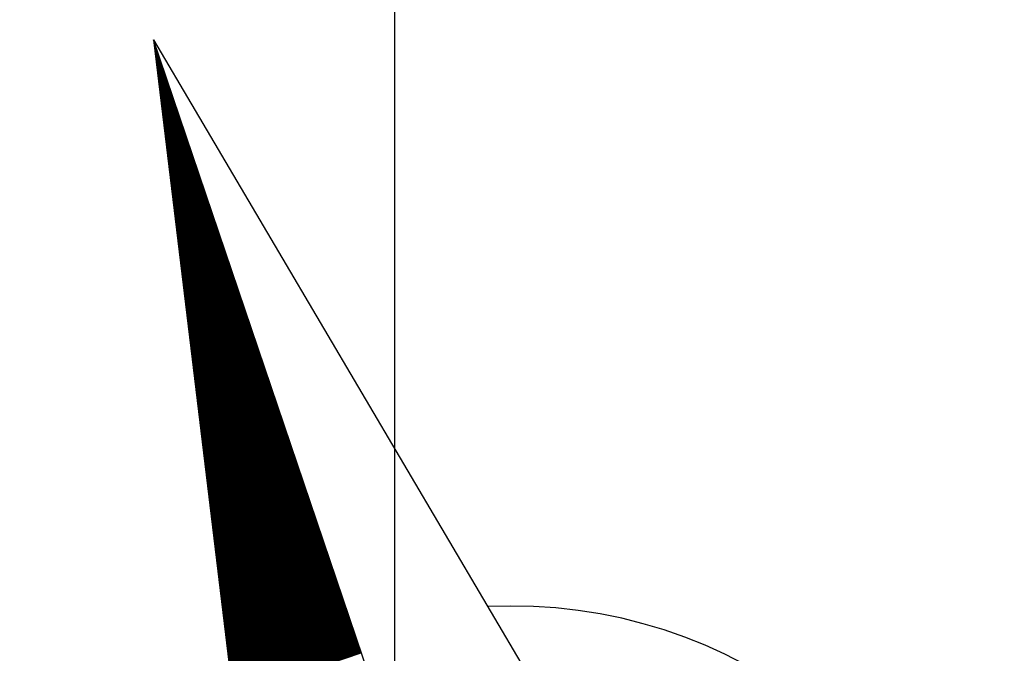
# Model space of a CAD drawing. Header units: millimetres. Extents: x -64078 to -62795, y 13127 to 13405.
# Tile 38 of 51: x -63283 to -63265, y 13358 to 13370. Entities that reach past the tile are written whole.
import ezdxf

# ---------------------------------------------------------------- set-up
doc = ezdxf.new("R2010")
doc.units = ezdxf.units.MM
doc.header["$LTSCALE"] = 1000
doc.header["$MEASUREMENT"] = 0
doc.layers.add('方格网', color=252, linetype='Continuous')

# ---------------------------------------------------------------- blocks, each defined once
blk = doc.blocks.new('$plan$00002325')
for p, q in [((0, 2027.3), (-567.4, -689.3)), ((-1.8, 2018.4), (0, 2018.4)), ((-1.6, 2019.6), (0, 2019.6)), ((-1.4, 2020.7), (0, 2020.7)), ((-1.1, 2021.8), (0, 2021.8)), ((-0.9, 2022.9), (0, 2022.9)), ((-0.7, 2024.1), (0, 2024.1)), ((-0.4, 2025.2), (0, 2025.2)), ((-0.2, 2026.3), (0, 2026.3)), ((0, -364.9), (0, 2027.3)), ((0, 2027.3), (567.4, -689.3)), ((-5.6, 2000.4), (0, 2000.4)), ((-5.4, 2001.6), (0, 2001.6)), ((-5.1, 2002.7), (0, 2002.7)), ((-4.9, 2003.8), (0, 2003.8)), ((-4.7, 2004.9), (0, 2004.9)), ((-4.4, 2006.1), (0, 2006.1)), ((-4.2, 2007.2), (0, 2007.2)), ((-4, 2008.3), (0, 2008.3)), ((-3.7, 2009.4), (0, 2009.4)), ((-3.5, 2010.6), (0, 2010.6)), ((-3.3, 2011.7), (0, 2011.7)), ((-3, 2012.8), (0, 2012.8)), ((-2.8, 2013.9), (0, 2013.9)), ((-2.6, 2015.1), (0, 2015.1)), ((-2.3, 2016.2), (0, 2016.2)), ((-2.1, 2017.3), (0, 2017.3)), ((-9.4, 1982.4), (0, 1982.4)), ((-9.1, 1983.6), (0, 1983.6)), ((-8.9, 1984.7), (0, 1984.7)), ((-8.7, 1985.8), (0, 1985.8)), ((-8.4, 1986.9), (0, 1986.9)), ((-8.2, 1988.1), (0, 1988.1)), ((-8, 1989.2), (0, 1989.2)), ((-7.7, 1990.3), (0, 1990.3)), ((-7.5, 1991.4), (0, 1991.4)), ((-7.2, 1992.6), (0, 1992.6)), ((-7, 1993.7), (0, 1993.7)), ((-6.8, 1994.8), (0, 1994.8)), ((-6.5, 1995.9), (0, 1995.9)), ((-6.3, 1997.1), (0, 1997.1)), ((-6.1, 1998.2), (0, 1998.2)), ((-5.8, 1999.3), (0, 1999.3)), ((-13.1, 1964.4), (0, 1964.4)), ((-12.9, 1965.6), (0, 1965.6)), ((-12.7, 1966.7), (0, 1966.7)), ((-12.4, 1967.8), (0, 1967.8)), ((-12.2, 1968.9), (0, 1968.9)), ((-11.9, 1970.1), (0, 1970.1)), ((-11.7, 1971.2), (0, 1971.2)), ((-11.5, 1972.3), (0, 1972.3)), ((-11.2, 1973.4), (0, 1973.4)), ((-11, 1974.6), (0, 1974.6)), ((-10.8, 1975.7), (0, 1975.7)), ((-10.5, 1976.8), (0, 1976.8)), ((-10.3, 1977.9), (0, 1977.9)), ((-10.1, 1979.1), (0, 1979.1)), ((-9.8, 1980.2), (0, 1980.2)), ((-9.6, 1981.3), (0, 1981.3)), ((-16.9, 1946.4), (0, 1946.4)), ((-16.6, 1947.6), (0, 1947.6)), ((-16.4, 1948.7), (0, 1948.7)), ((-16.2, 1949.8), (0, 1949.8)), ((-15.9, 1950.9), (0, 1950.9)), ((-15.7, 1952.1), (0, 1952.1)), ((-15.5, 1953.2), (0, 1953.2)), ((-15.2, 1954.3), (0, 1954.3)), ((-15, 1955.4), (0, 1955.4)), ((-14.8, 1956.6), (0, 1956.6)), ((-14.5, 1957.7), (0, 1957.7)), ((-14.3, 1958.8), (0, 1958.8)), ((-14.1, 1959.9), (0, 1959.9)), ((-13.8, 1961.1), (0, 1961.1)), ((-13.6, 1962.2), (0, 1962.2)), ((-13.4, 1963.3), (0, 1963.3)), ((-20.6, 1928.4), (0, 1928.4)), ((-20.4, 1929.6), (0, 1929.6)), ((-20.2, 1930.7), (0, 1930.7)), ((-19.9, 1931.8), (0, 1931.8)), ((-19.7, 1932.9), (0, 1932.9)), ((-19.5, 1934.1), (0, 1934.1)), ((-19.2, 1935.2), (0, 1935.2)), ((-19, 1936.3), (0, 1936.3)), ((-18.8, 1937.4), (0, 1937.4)), ((-18.5, 1938.6), (0, 1938.6)), ((-18.3, 1939.7), (0, 1939.7)), ((-18.1, 1940.8), (0, 1940.8)), ((-17.8, 1941.9), (0, 1941.9)), ((-17.6, 1943.1), (0, 1943.1)), ((-17.4, 1944.2), (0, 1944.2)), ((-17.1, 1945.3), (0, 1945.3)), ((-24.2, 1911.6), (0, 1911.6)), ((-23.9, 1912.7), (0, 1912.7)), ((-23.7, 1913.8), (0, 1913.8)), ((-23.5, 1914.9), (0, 1914.9)), ((-23.2, 1916.1), (0, 1916.1)), ((-23, 1917.2), (0, 1917.2)), ((-22.8, 1918.3), (0, 1918.3)), ((-22.5, 1919.4), (0, 1919.4)), ((-22.3, 1920.6), (0, 1920.6)), ((-22.1, 1921.7), (0, 1921.7)), ((-21.8, 1922.8), (0, 1922.8)), ((-21.6, 1923.9), (0, 1923.9)), ((-21.3, 1925.1), (0, 1925.1)), ((-21.1, 1926.2), (0, 1926.2)), ((-20.9, 1927.3), (0, 1927.3)), ((-27.9, 1893.6), (0, 1893.6)), ((-27.7, 1894.7), (0, 1894.7)), ((-27.5, 1895.8), (0, 1895.8)), ((-27.2, 1896.9), (0, 1896.9)), ((-27, 1898.1), (0, 1898.1)), ((-26.8, 1899.2), (0, 1899.2)), ((-26.5, 1900.3), (0, 1900.3)), ((-26.3, 1901.4), (0, 1901.4)), ((-26, 1902.6), (0, 1902.6)), ((-25.8, 1903.7), (0, 1903.7)), ((-25.6, 1904.8), (0, 1904.8)), ((-25.3, 1905.9), (0, 1905.9)), ((-25.1, 1907.1), (0, 1907.1)), ((-24.9, 1908.2), (0, 1908.2)), ((-24.6, 1909.3), (0, 1909.3)), ((-24.4, 1910.4), (0, 1910.4)), ((-31.7, 1875.6), (0, 1875.6)), ((-31.5, 1876.7), (0, 1876.7)), ((-31.2, 1877.8), (0, 1877.8)), ((-31, 1878.9), (0, 1878.9)), ((-30.7, 1880.1), (0, 1880.1)), ((-30.5, 1881.2), (0, 1881.2)), ((-30.3, 1882.3), (0, 1882.3)), ((-30, 1883.4), (0, 1883.4)), ((-29.8, 1884.6), (0, 1884.6)), ((-29.6, 1885.7), (0, 1885.7)), ((-29.3, 1886.8), (0, 1886.8)), ((-29.1, 1887.9), (0, 1887.9)), ((-28.9, 1889.1), (0, 1889.1)), ((-28.6, 1890.2), (0, 1890.2)), ((-28.4, 1891.3), (0, 1891.3)), ((-28.2, 1892.4), (0, 1892.4)), ((-35.4, 1857.6), (0, 1857.6)), ((-35.2, 1858.7), (0, 1858.7)), ((-35, 1859.8), (0, 1859.8)), ((-34.7, 1860.9), (0, 1860.9)), ((-34.5, 1862.1), (0, 1862.1)), ((-34.3, 1863.2), (0, 1863.2)), ((-34, 1864.3), (0, 1864.3)), ((-33.8, 1865.4), (0, 1865.4)), ((-33.6, 1866.6), (0, 1866.6)), ((-33.3, 1867.7), (0, 1867.7)), ((-33.1, 1868.8), (0, 1868.8)), ((-32.9, 1869.9), (0, 1869.9)), ((-32.6, 1871.1), (0, 1871.1)), ((-32.4, 1872.2), (0, 1872.2)), ((-32.2, 1873.3), (0, 1873.3)), ((-31.9, 1874.4), (0, 1874.4)), ((-39.2, 1839.6), (0, 1839.6)), ((-39, 1840.7), (0, 1840.7)), ((-38.7, 1841.8), (0, 1841.8)), ((-38.5, 1842.9), (0, 1842.9)), ((-38.3, 1844.1), (0, 1844.1)), ((-38, 1845.2), (0, 1845.2)), ((-37.8, 1846.3), (0, 1846.3)), ((-37.6, 1847.4), (0, 1847.4)), ((-37.3, 1848.6), (0, 1848.6)), ((-37.1, 1849.7), (0, 1849.7)), ((-36.9, 1850.8), (0, 1850.8)), ((-36.6, 1851.9), (0, 1851.9)), ((-36.4, 1853.1), (0, 1853.1)), ((-36.2, 1854.2), (0, 1854.2)), ((-35.9, 1855.3), (0, 1855.3)), ((-35.7, 1856.4), (0, 1856.4)), ((-43, 1821.6), (0, 1821.6)), ((-42.7, 1822.7), (0, 1822.7)), ((-42.5, 1823.8), (0, 1823.8)), ((-42.3, 1824.9), (0, 1824.9)), ((-42, 1826.1), (0, 1826.1)), ((-41.8, 1827.2), (0, 1827.2)), ((-41.6, 1828.3), (0, 1828.3)), ((-41.3, 1829.4), (0, 1829.4)), ((-41.1, 1830.6), (0, 1830.6)), ((-40.8, 1831.7), (0, 1831.7)), ((-40.6, 1832.8), (0, 1832.8)), ((-40.4, 1833.9), (0, 1833.9)), ((-40.1, 1835.1), (0, 1835.1)), ((-39.9, 1836.2), (0, 1836.2)), ((-39.7, 1837.3), (0, 1837.3)), ((-39.4, 1838.4), (0, 1838.4)), ((-46.7, 1803.6), (0, 1803.6)), ((-46.5, 1804.7), (0, 1804.7)), ((-46.3, 1805.8), (0, 1805.8)), ((-46, 1806.9), (0, 1806.9)), ((-45.8, 1808.1), (0, 1808.1)), ((-45.5, 1809.2), (0, 1809.2)), ((-45.3, 1810.3), (0, 1810.3)), ((-45.1, 1811.4), (0, 1811.4)), ((-44.8, 1812.6), (0, 1812.6)), ((-44.6, 1813.7), (0, 1813.7)), ((-44.4, 1814.8), (0, 1814.8)), ((-44.1, 1815.9), (0, 1815.9)), ((-43.9, 1817.1), (0, 1817.1)), ((-43.7, 1818.2), (0, 1818.2)), ((-43.4, 1819.3), (0, 1819.3)), ((-43.2, 1820.4), (0, 1820.4)), ((-50.5, 1785.6), (0, 1785.6)), ((-50.2, 1786.7), (0, 1786.7)), ((-50, 1787.8), (0, 1787.8)), ((-49.8, 1788.9), (0, 1788.9)), ((-49.5, 1790.1), (0, 1790.1)), ((-49.3, 1791.2), (0, 1791.2)), ((-49.1, 1792.3), (0, 1792.3)), ((-48.8, 1793.4), (0, 1793.4)), ((-48.6, 1794.6), (0, 1794.6)), ((-48.4, 1795.7), (0, 1795.7)), ((-48.1, 1796.8), (0, 1796.8)), ((-47.9, 1797.9), (0, 1797.9)), ((-47.7, 1799.1), (0, 1799.1)), ((-47.4, 1800.2), (0, 1800.2)), ((-47.2, 1801.3), (0, 1801.3)), ((-47, 1802.4), (0, 1802.4)), ((-54, 1768.7), (0, 1768.7)), ((-53.8, 1769.8), (0, 1769.8)), ((-53.5, 1770.9), (0, 1770.9)), ((-53.3, 1772.1), (0, 1772.1)), ((-53.1, 1773.2), (0, 1773.2)), ((-52.8, 1774.3), (0, 1774.3)), ((-52.6, 1775.4), (0, 1775.4)), ((-52.4, 1776.6), (0, 1776.6)), ((-52.1, 1777.7), (0, 1777.7)), ((-51.9, 1778.8), (0, 1778.8)), ((-51.7, 1779.9), (0, 1779.9)), ((-51.4, 1781.1), (0, 1781.1)), ((-51.2, 1782.2), (0, 1782.2)), ((-51, 1783.3), (0, 1783.3)), ((-50.7, 1784.4), (0, 1784.4)), ((-57.8, 1750.7), (0, 1750.7)), ((-57.5, 1751.8), (0, 1751.8)), ((-57.3, 1752.9), (0, 1752.9)), ((-57.1, 1754.1), (0, 1754.1)), ((-56.8, 1755.2), (0, 1755.2)), ((-56.6, 1756.3), (0, 1756.3)), ((-56.4, 1757.4), (0, 1757.4)), ((-56.1, 1758.6), (0, 1758.6)), ((-55.9, 1759.7), (0, 1759.7)), ((-55.7, 1760.8), (0, 1760.8)), ((-55.4, 1761.9), (0, 1761.9)), ((-55.2, 1763.1), (0, 1763.1)), ((-54.9, 1764.2), (0, 1764.2)), ((-54.7, 1765.3), (0, 1765.3)), ((-54.5, 1766.4), (0, 1766.4)), ((-54.2, 1767.6), (0, 1767.6)), ((-61.5, 1732.7), (0, 1732.7)), ((-61.3, 1733.8), (0, 1733.8)), ((-61.1, 1734.9), (0, 1734.9)), ((-60.8, 1736.1), (0, 1736.1)), ((-60.6, 1737.2), (0, 1737.2)), ((-60.4, 1738.3), (0, 1738.3)), ((-60.1, 1739.4), (0, 1739.4)), ((-59.9, 1740.6), (0, 1740.6)), ((-59.6, 1741.7), (0, 1741.7)), ((-59.4, 1742.8), (0, 1742.8)), ((-59.2, 1743.9), (0, 1743.9)), ((-58.9, 1745.1), (0, 1745.1)), ((-58.7, 1746.2), (0, 1746.2)), ((-58.5, 1747.3), (0, 1747.3)), ((-58.2, 1748.4), (0, 1748.4)), ((-58, 1749.6), (0, 1749.6)), ((-65.3, 1714.7), (0, 1714.7)), ((-65.1, 1715.8), (0, 1715.8)), ((-64.8, 1716.9), (0, 1716.9)), ((-64.6, 1718.1), (0, 1718.1)), ((-64.3, 1719.2), (0, 1719.2)), ((-64.1, 1720.3), (0, 1720.3)), ((-63.9, 1721.4), (0, 1721.4)), ((-63.6, 1722.6), (0, 1722.6)), ((-63.4, 1723.7), (0, 1723.7)), ((-63.2, 1724.8), (0, 1724.8)), ((-62.9, 1725.9), (0, 1725.9)), ((-62.7, 1727.1), (0, 1727.1)), ((-62.5, 1728.2), (0, 1728.2)), ((-62.2, 1729.3), (0, 1729.3)), ((-62, 1730.4), (0, 1730.4)), ((-61.8, 1731.6), (0, 1731.6)), ((-69, 1696.7), (0, 1696.7)), ((-68.8, 1697.8), (0, 1697.8)), ((-68.6, 1698.9), (0, 1698.9)), ((-68.3, 1700.1), (0, 1700.1)), ((-68.1, 1701.2), (0, 1701.2)), ((-67.9, 1702.3), (0, 1702.3)), ((-67.6, 1703.4), (0, 1703.4)), ((-67.4, 1704.6), (0, 1704.6)), ((-67.2, 1705.7), (0, 1705.7)), ((-66.9, 1706.8), (0, 1706.8)), ((-66.7, 1707.9), (0, 1707.9)), ((-66.5, 1709.1), (0, 1709.1)), ((-66.2, 1710.2), (0, 1710.2)), ((-66, 1711.3), (0, 1711.3)), ((-65.8, 1712.4), (0, 1712.4)), ((-65.5, 1713.6), (0, 1713.6)), ((-72.8, 1678.7), (0, 1678.7)), ((-72.6, 1679.8), (0, 1679.8)), ((-72.3, 1680.9), (0, 1680.9)), ((-72.1, 1682.1), (0, 1682.1)), ((-71.9, 1683.2), (0, 1683.2)), ((-71.6, 1684.3), (0, 1684.3)), ((-71.4, 1685.4), (0, 1685.4)), ((-71.2, 1686.6), (0, 1686.6)), ((-70.9, 1687.7), (0, 1687.7)), ((-70.7, 1688.8), (0, 1688.8)), ((-70.5, 1689.9), (0, 1689.9)), ((-70.2, 1691.1), (0, 1691.1)), ((-70, 1692.2), (0, 1692.2)), ((-69.7, 1693.3), (0, 1693.3)), ((-69.5, 1694.4), (0, 1694.4)), ((-69.3, 1695.6), (0, 1695.6)), ((-76.6, 1660.7), (0, 1660.7)), ((-76.3, 1661.8), (0, 1661.8)), ((-76.1, 1662.9), (0, 1662.9)), ((-75.9, 1664.1), (0, 1664.1)), ((-75.6, 1665.2), (0, 1665.2)), ((-75.4, 1666.3), (0, 1666.3)), ((-75.2, 1667.4), (0, 1667.4)), ((-74.9, 1668.6), (0, 1668.6)), ((-74.7, 1669.7), (0, 1669.7)), ((-74.4, 1670.8), (0, 1670.8)), ((-74.2, 1671.9), (0, 1671.9)), ((-74, 1673.1), (0, 1673.1)), ((-73.7, 1674.2), (0, 1674.2)), ((-73.5, 1675.3), (0, 1675.3)), ((-73.3, 1676.4), (0, 1676.4)), ((-73, 1677.6), (0, 1677.6)), ((-80.3, 1642.7), (0, 1642.7)), ((-80.1, 1643.8), (0, 1643.8)), ((-79.9, 1644.9), (0, 1644.9)), ((-79.6, 1646.1), (0, 1646.1)), ((-79.4, 1647.2), (0, 1647.2)), ((-79.1, 1648.3), (0, 1648.3)), ((-78.9, 1649.4), (0, 1649.4)), ((-78.7, 1650.6), (0, 1650.6)), ((-78.4, 1651.7), (0, 1651.7)), ((-78.2, 1652.8), (0, 1652.8)), ((-78, 1653.9), (0, 1653.9)), ((-77.7, 1655.1), (0, 1655.1)), ((-77.5, 1656.2), (0, 1656.2)), ((-77.3, 1657.3), (0, 1657.3)), ((-77, 1658.4), (0, 1658.4)), ((-76.8, 1659.6), (0, 1659.6)), ((-83.8, 1625.8), (0, 1625.8)), ((-83.6, 1626.9), (0, 1626.9)), ((-83.4, 1628.1), (0, 1628.1)), ((-83.1, 1629.2), (0, 1629.2)), ((-82.9, 1630.3), (0, 1630.3)), ((-82.7, 1631.4), (0, 1631.4)), ((-82.4, 1632.6), (0, 1632.6)), ((-82.2, 1633.7), (0, 1633.7)), ((-82, 1634.8), (0, 1634.8)), ((-81.7, 1635.9), (0, 1635.9)), ((-81.5, 1637.1), (0, 1637.1)), ((-81.3, 1638.2), (0, 1638.2)), ((-81, 1639.3), (0, 1639.3)), ((-80.8, 1640.4), (0, 1640.4)), ((-80.6, 1641.6), (0, 1641.6)), ((-87.6, 1607.8), (0, 1607.8)), ((-87.4, 1608.9), (0, 1608.9)), ((-87.1, 1610.1), (0, 1610.1)), ((-86.9, 1611.2), (0, 1611.2)), ((-86.7, 1612.3), (0, 1612.3)), ((-86.4, 1613.4), (0, 1613.4)), ((-86.2, 1614.6), (0, 1614.6)), ((-86, 1615.7), (0, 1615.7)), ((-85.7, 1616.8), (0, 1616.8)), ((-85.5, 1617.9), (0, 1617.9)), ((-85.3, 1619.1), (0, 1619.1)), ((-85, 1620.2), (0, 1620.2)), ((-84.8, 1621.3), (0, 1621.3)), ((-84.6, 1622.4), (0, 1622.4)), ((-84.3, 1623.6), (0, 1623.6)), ((-84.1, 1624.7), (0, 1624.7)), ((-91.4, 1589.8), (0, 1589.8)), ((-91.1, 1590.9), (0, 1590.9)), ((-90.9, 1592.1), (0, 1592.1)), ((-90.7, 1593.2), (0, 1593.2)), ((-90.4, 1594.3), (0, 1594.3)), ((-90.2, 1595.4), (0, 1595.4)), ((-90, 1596.6), (0, 1596.6)), ((-89.7, 1597.7), (0, 1597.7)), ((-89.5, 1598.8), (0, 1598.8)), ((-89.3, 1599.9), (0, 1599.9)), ((-89, 1601.1), (0, 1601.1)), ((-88.8, 1602.2), (0, 1602.2)), ((-88.5, 1603.3), (0, 1603.3)), ((-88.3, 1604.4), (0, 1604.4)), ((-88.1, 1605.6), (0, 1605.6)), ((-87.8, 1606.7), (0, 1606.7)), ((-95.1, 1571.8), (0, 1571.8)), ((-94.9, 1572.9), (0, 1572.9)), ((-94.7, 1574.1), (0, 1574.1)), ((-94.4, 1575.2), (0, 1575.2)), ((-94.2, 1576.3), (0, 1576.3)), ((-94, 1577.4), (0, 1577.4)), ((-93.7, 1578.6), (0, 1578.6)), ((-93.5, 1579.7), (0, 1579.7)), ((-93.2, 1580.8), (0, 1580.8)), ((-93, 1581.9), (0, 1581.9)), ((-92.8, 1583.1), (0, 1583.1)), ((-92.5, 1584.2), (0, 1584.2)), ((-92.3, 1585.3), (0, 1585.3)), ((-92.1, 1586.4), (0, 1586.4)), ((-91.8, 1587.6), (0, 1587.6)), ((-91.6, 1588.7), (0, 1588.7)), ((-98.9, 1553.8), (0, 1553.8)), ((-98.7, 1554.9), (0, 1554.9)), ((-98.4, 1556.1), (0, 1556.1)), ((-98.2, 1557.2), (0, 1557.2)), ((-97.9, 1558.3), (0, 1558.3)), ((-97.7, 1559.4), (0, 1559.4)), ((-97.5, 1560.6), (0, 1560.6)), ((-97.2, 1561.7), (0, 1561.7)), ((-97, 1562.8), (0, 1562.8)), ((-96.8, 1563.9), (0, 1563.9)), ((-96.5, 1565.1), (0, 1565.1)), ((-96.3, 1566.2), (0, 1566.2)), ((-96.1, 1567.3), (0, 1567.3)), ((-95.8, 1568.4), (0, 1568.4)), ((-95.6, 1569.6), (0, 1569.6)), ((-95.4, 1570.7), (0, 1570.7)), ((-102.6, 1535.8), (0, 1535.8)), ((-102.4, 1536.9), (0, 1536.9)), ((-102.2, 1538.1), (0, 1538.1)), ((-101.9, 1539.2), (0, 1539.2)), ((-101.7, 1540.3), (0, 1540.3)), ((-101.5, 1541.4), (0, 1541.4)), ((-101.2, 1542.6), (0, 1542.6)), ((-101, 1543.7), (0, 1543.7)), ((-100.8, 1544.8), (0, 1544.8)), ((-100.5, 1545.9), (0, 1545.9)), ((-100.3, 1547.1), (0, 1547.1)), ((-100.1, 1548.2), (0, 1548.2)), ((-99.8, 1549.3), (0, 1549.3)), ((-99.6, 1550.4), (0, 1550.4)), ((-99.4, 1551.6), (0, 1551.6)), ((-99.1, 1552.7), (0, 1552.7)), ((-106.4, 1517.8), (0, 1517.8)), ((-106.2, 1518.9), (0, 1518.9)), ((-105.9, 1520.1), (0, 1520.1)), ((-105.7, 1521.2), (0, 1521.2)), ((-105.5, 1522.3), (0, 1522.3)), ((-105.2, 1523.4), (0, 1523.4)), ((-105, 1524.6), (0, 1524.6)), ((-104.8, 1525.7), (0, 1525.7)), ((-104.5, 1526.8), (0, 1526.8)), ((-104.3, 1527.9), (0, 1527.9)), ((-104.1, 1529.1), (0, 1529.1)), ((-103.8, 1530.2), (0, 1530.2)), ((-103.6, 1531.3), (0, 1531.3)), ((-103.3, 1532.4), (0, 1532.4)), ((-103.1, 1533.6), (0, 1533.6)), ((-102.9, 1534.7), (0, 1534.7)), ((-109.9, 1500.9), (0, 1500.9)), ((-109.7, 1502.1), (0, 1502.1)), ((-109.5, 1503.2), (0, 1503.2)), ((-109.2, 1504.3), (0, 1504.3)), ((-109, 1505.4), (0, 1505.4)), ((-108.8, 1506.6), (0, 1506.6)), ((-108.5, 1507.7), (0, 1507.7)), ((-108.3, 1508.8), (0, 1508.8)), ((-108, 1509.9), (0, 1509.9)), ((-107.8, 1511.1), (0, 1511.1)), ((-107.6, 1512.2), (0, 1512.2)), ((-107.3, 1513.3), (0, 1513.3)), ((-107.1, 1514.4), (0, 1514.4)), ((-106.9, 1515.6), (0, 1515.6)), ((-106.6, 1516.7), (0, 1516.7)), ((-113.7, 1482.9), (0, 1482.9)), ((-113.5, 1484.1), (0, 1484.1)), ((-113.2, 1485.2), (0, 1485.2)), ((-113, 1486.3), (0, 1486.3)), ((-112.7, 1487.4), (0, 1487.4)), ((-112.5, 1488.6), (0, 1488.6)), ((-112.3, 1489.7), (0, 1489.7)), ((-112, 1490.8), (0, 1490.8)), ((-111.8, 1491.9), (0, 1491.9)), ((-111.6, 1493.1), (0, 1493.1)), ((-111.3, 1494.2), (0, 1494.2)), ((-111.1, 1495.3), (0, 1495.3)), ((-110.9, 1496.4), (0, 1496.4)), ((-110.6, 1497.6), (0, 1497.6)), ((-110.4, 1498.7), (0, 1498.7)), ((-110.2, 1499.8), (0, 1499.8)), ((-117.4, 1464.9), (0, 1464.9)), ((-117.2, 1466.1), (0, 1466.1)), ((-117, 1467.2), (0, 1467.2)), ((-116.7, 1468.3), (0, 1468.3)), ((-116.5, 1469.4), (0, 1469.4)), ((-116.3, 1470.6), (0, 1470.6)), ((-116, 1471.7), (0, 1471.7)), ((-115.8, 1472.8), (0, 1472.8)), ((-115.6, 1473.9), (0, 1473.9)), ((-115.3, 1475.1), (0, 1475.1)), ((-115.1, 1476.2), (0, 1476.2)), ((-114.9, 1477.3), (0, 1477.3)), ((-114.6, 1478.4), (0, 1478.4)), ((-114.4, 1479.6), (0, 1479.6)), ((-114.2, 1480.7), (0, 1480.7)), ((-113.9, 1481.8), (0, 1481.8)), ((-121.2, 1446.9), (0, 1446.9)), ((-121, 1448.1), (0, 1448.1)), ((-120.7, 1449.2), (0, 1449.2)), ((-120.5, 1450.3), (0, 1450.3)), ((-120.3, 1451.4), (0, 1451.4)), ((-120, 1452.6), (0, 1452.6)), ((-119.8, 1453.7), (0, 1453.7)), ((-119.6, 1454.8), (0, 1454.8)), ((-119.3, 1455.9), (0, 1455.9)), ((-119.1, 1457.1), (0, 1457.1)), ((-118.9, 1458.2), (0, 1458.2)), ((-118.6, 1459.3), (0, 1459.3)), ((-118.4, 1460.4), (0, 1460.4)), ((-118.2, 1461.6), (0, 1461.6)), ((-117.9, 1462.7), (0, 1462.7)), ((-117.7, 1463.8), (0, 1463.8)), ((-125, 1428.9), (0, 1428.9)), ((-124.7, 1430.1), (0, 1430.1)), ((-124.5, 1431.2), (0, 1431.2)), ((-124.3, 1432.3), (0, 1432.3)), ((-124, 1433.4), (0, 1433.4)), ((-123.8, 1434.6), (0, 1434.6)), ((-123.6, 1435.7), (0, 1435.7)), ((-123.3, 1436.8), (0, 1436.8)), ((-123.1, 1437.9), (0, 1437.9)), ((-122.9, 1439.1), (0, 1439.1)), ((-122.6, 1440.2), (0, 1440.2)), ((-122.4, 1441.3), (0, 1441.3)), ((-122.1, 1442.4), (0, 1442.4)), ((-121.9, 1443.6), (0, 1443.6)), ((-121.7, 1444.7), (0, 1444.7)), ((-121.4, 1445.8), (0, 1445.8)), ((-128.7, 1410.9), (0, 1410.9)), ((-128.5, 1412.1), (0, 1412.1)), ((-128.3, 1413.2), (0, 1413.2)), ((-128, 1414.3), (0, 1414.3)), ((-127.8, 1415.4), (0, 1415.4)), ((-127.6, 1416.6), (0, 1416.6)), ((-127.3, 1417.7), (0, 1417.7)), ((-127.1, 1418.8), (0, 1418.8)), ((-126.8, 1419.9), (0, 1419.9)), ((-126.6, 1421.1), (0, 1421.1)), ((-126.4, 1422.2), (0, 1422.2)), ((-126.1, 1423.3), (0, 1423.3)), ((-125.9, 1424.4), (0, 1424.4)), ((-125.7, 1425.6), (0, 1425.6)), ((-125.4, 1426.7), (0, 1426.7)), ((-125.2, 1427.8), (0, 1427.8)), ((-132.5, 1392.9), (0, 1392.9)), ((-132.3, 1394.1), (0, 1394.1)), ((-132, 1395.2), (0, 1395.2)), ((-131.8, 1396.3), (0, 1396.3)), ((-131.5, 1397.4), (0, 1397.4)), ((-131.3, 1398.6), (0, 1398.6)), ((-131.1, 1399.7), (0, 1399.7)), ((-130.8, 1400.8), (0, 1400.8)), ((-130.6, 1401.9), (0, 1401.9)), ((-130.4, 1403.1), (0, 1403.1)), ((-130.1, 1404.2), (0, 1404.2)), ((-129.9, 1405.3), (0, 1405.3)), ((-129.7, 1406.4), (0, 1406.4)), ((-129.4, 1407.6), (0, 1407.6)), ((-129.2, 1408.7), (0, 1408.7)), ((-129, 1409.8), (0, 1409.8)), ((-136.2, 1374.9), (0, 1374.9)), ((-136, 1376.1), (0, 1376.1)), ((-135.8, 1377.2), (0, 1377.2)), ((-135.5, 1378.3), (0, 1378.3)), ((-135.3, 1379.4), (0, 1379.4)), ((-135.1, 1380.6), (0, 1380.6)), ((-134.8, 1381.7), (0, 1381.7)), ((-134.6, 1382.8), (0, 1382.8)), ((-134.4, 1383.9), (0, 1383.9)), ((-134.1, 1385.1), (0, 1385.1)), ((-133.9, 1386.2), (0, 1386.2)), ((-133.7, 1387.3), (0, 1387.3)), ((-133.4, 1388.4), (0, 1388.4)), ((-133.2, 1389.6), (0, 1389.6)), ((-133, 1390.7), (0, 1390.7)), ((-132.7, 1391.8), (0, 1391.8)), ((-139.8, 1358.1), (0, 1358.1)), ((-139.5, 1359.2), (0, 1359.2)), ((-139.3, 1360.3), (0, 1360.3)), ((-139.1, 1361.4), (0, 1361.4)), ((-138.8, 1362.6), (0, 1362.6)), ((-138.6, 1363.7), (0, 1363.7)), ((-138.4, 1364.8), (0, 1364.8)), ((-138.1, 1365.9), (0, 1365.9)), ((-137.9, 1367.1), (0, 1367.1)), ((-137.7, 1368.2), (0, 1368.2)), ((-137.4, 1369.3), (0, 1369.3)), ((-137.2, 1370.4), (0, 1370.4)), ((-136.9, 1371.6), (0, 1371.6)), ((-136.7, 1372.7), (0, 1372.7)), ((-136.5, 1373.8), (0, 1373.8)), ((-143.5, 1340.1), (0, 1340.1)), ((-143.3, 1341.2), (0, 1341.2)), ((-143.1, 1342.3), (0, 1342.3)), ((-142.8, 1343.4), (0, 1343.4)), ((-142.6, 1344.6), (0, 1344.6)), ((-142.4, 1345.7), (0, 1345.7)), ((-142.1, 1346.8), (0, 1346.8)), ((-141.9, 1347.9), (0, 1347.9)), ((-141.6, 1349.1), (0, 1349.1)), ((-141.4, 1350.2), (0, 1350.2)), ((-141.2, 1351.3), (0, 1351.3)), ((-140.9, 1352.4), (0, 1352.4)), ((-140.7, 1353.6), (0, 1353.6)), ((-140.5, 1354.7), (0, 1354.7)), ((-140.2, 1355.8), (0, 1355.8)), ((-140, 1356.9), (0, 1356.9)), ((-147.3, 1322.1), (0, 1322.1)), ((-147.1, 1323.2), (0, 1323.2)), ((-146.8, 1324.3), (0, 1324.3)), ((-146.6, 1325.4), (0, 1325.4)), ((-146.3, 1326.6), (0, 1326.6)), ((-146.1, 1327.7), (0, 1327.7)), ((-145.9, 1328.8), (0, 1328.8)), ((-145.6, 1329.9), (0, 1329.9)), ((-145.4, 1331.1), (0, 1331.1)), ((-145.2, 1332.2), (0, 1332.2)), ((-144.9, 1333.3), (0, 1333.3)), ((-144.7, 1334.4), (0, 1334.4)), ((-144.5, 1335.6), (0, 1335.6)), ((-144.2, 1336.7), (0, 1336.7)), ((-144, 1337.8), (0, 1337.8)), ((-143.8, 1338.9), (0, 1338.9)), ((-151, 1304.1), (0, 1304.1)), ((-150.8, 1305.2), (0, 1305.2)), ((-150.6, 1306.3), (0, 1306.3)), ((-150.3, 1307.4), (0, 1307.4)), ((-150.1, 1308.6), (0, 1308.6)), ((-149.9, 1309.7), (0, 1309.7)), ((-149.6, 1310.8), (0, 1310.8)), ((-149.4, 1311.9), (0, 1311.9)), ((-149.2, 1313.1), (0, 1313.1)), ((-148.9, 1314.2), (0, 1314.2)), ((-148.7, 1315.3), (0, 1315.3)), ((-148.5, 1316.4), (0, 1316.4)), ((-148.2, 1317.6), (0, 1317.6)), ((-148, 1318.7), (0, 1318.7)), ((-147.8, 1319.8), (0, 1319.8)), ((-147.5, 1320.9), (0, 1320.9)), ((-154.8, 1286.1), (0, 1286.1)), ((-154.6, 1287.2), (0, 1287.2)), ((-154.3, 1288.3), (0, 1288.3)), ((-154.1, 1289.4), (0, 1289.4)), ((-153.9, 1290.6), (0, 1290.6)), ((-153.6, 1291.7), (0, 1291.7)), ((-153.4, 1292.8), (0, 1292.8)), ((-153.2, 1293.9), (0, 1293.9)), ((-152.9, 1295.1), (0, 1295.1)), ((-152.7, 1296.2), (0, 1296.2)), ((-152.5, 1297.3), (0, 1297.3)), ((-152.2, 1298.4), (0, 1298.4)), ((-152, 1299.6), (0, 1299.6)), ((-151.8, 1300.7), (0, 1300.7)), ((-151.5, 1301.8), (0, 1301.8)), ((-151.3, 1302.9), (0, 1302.9)), ((-158.6, 1268.1), (0, 1268.1)), ((-158.3, 1269.2), (0, 1269.2)), ((-158.1, 1270.3), (0, 1270.3)), ((-157.9, 1271.4), (0, 1271.4)), ((-157.6, 1272.6), (0, 1272.6)), ((-157.4, 1273.7), (0, 1273.7)), ((-157.2, 1274.8), (0, 1274.8)), ((-156.9, 1275.9), (0, 1275.9)), ((-156.7, 1277.1), (0, 1277.1)), ((-156.5, 1278.2), (0, 1278.2)), ((-156.2, 1279.3), (0, 1279.3)), ((-156, 1280.4), (0, 1280.4)), ((-155.7, 1281.6), (0, 1281.6)), ((-155.5, 1282.7), (0, 1282.7)), ((-155.3, 1283.8), (0, 1283.8)), ((-155, 1284.9), (0, 1284.9)), ((-162.3, 1250.1), (0, 1250.1)), ((-162.1, 1251.2), (0, 1251.2)), ((-161.9, 1252.3), (0, 1252.3)), ((-161.6, 1253.4), (0, 1253.4)), ((-161.4, 1254.6), (0, 1254.6)), ((-161.2, 1255.7), (0, 1255.7)), ((-160.9, 1256.8), (0, 1256.8)), ((-160.7, 1257.9), (0, 1257.9)), ((-160.4, 1259.1), (0, 1259.1)), ((-160.2, 1260.2), (0, 1260.2)), ((-160, 1261.3), (0, 1261.3)), ((-159.7, 1262.4), (0, 1262.4)), ((-159.5, 1263.6), (0, 1263.6)), ((-159.3, 1264.7), (0, 1264.7)), ((-159, 1265.8), (0, 1265.8)), ((-158.8, 1266.9), (0, 1266.9)), ((-166.1, 1232.1), (0, 1232.1)), ((-165.8, 1233.2), (0, 1233.2)), ((-165.6, 1234.3), (0, 1234.3)), ((-165.4, 1235.4), (0, 1235.4)), ((-165.1, 1236.6), (0, 1236.6)), ((-164.9, 1237.7), (0, 1237.7)), ((-164.7, 1238.8), (0, 1238.8)), ((-164.4, 1239.9), (0, 1239.9)), ((-164.2, 1241.1), (0, 1241.1)), ((-164, 1242.2), (0, 1242.2)), ((-163.7, 1243.3), (0, 1243.3)), ((-163.5, 1244.4), (0, 1244.4)), ((-163.3, 1245.6), (0, 1245.6)), ((-163, 1246.7), (0, 1246.7)), ((-162.8, 1247.8), (0, 1247.8)), ((-162.6, 1248.9), (0, 1248.9)), ((-169.6, 1215.2), (0, 1215.2)), ((-169.4, 1216.3), (0, 1216.3)), ((-169.1, 1217.4), (0, 1217.4)), ((-168.9, 1218.6), (0, 1218.6)), ((-168.7, 1219.7), (0, 1219.7)), ((-168.4, 1220.8), (0, 1220.8)), ((-168.2, 1221.9), (0, 1221.9)), ((-168, 1223.1), (0, 1223.1)), ((-167.7, 1224.2), (0, 1224.2)), ((-167.5, 1225.3), (0, 1225.3)), ((-167.3, 1226.4), (0, 1226.4)), ((-167, 1227.6), (0, 1227.6)), ((-166.8, 1228.7), (0, 1228.7)), ((-166.6, 1229.8), (0, 1229.8)), ((-166.3, 1230.9), (0, 1230.9)), ((-173.4, 1197.2), (0, 1197.2)), ((-173.1, 1198.3), (0, 1198.3)), ((-172.9, 1199.4), (0, 1199.4)), ((-172.7, 1200.6), (0, 1200.6)), ((-172.4, 1201.7), (0, 1201.7)), ((-172.2, 1202.8), (0, 1202.8)), ((-172, 1203.9), (0, 1203.9)), ((-171.7, 1205.1), (0, 1205.1)), ((-171.5, 1206.2), (0, 1206.2)), ((-171.3, 1207.3), (0, 1207.3)), ((-171, 1208.4), (0, 1208.4)), ((-170.8, 1209.6), (0, 1209.6)), ((-170.5, 1210.7), (0, 1210.7)), ((-170.3, 1211.8), (0, 1211.8)), ((-170.1, 1212.9), (0, 1212.9)), ((-169.8, 1214.1), (0, 1214.1)), ((-177.1, 1179.2), (0, 1179.2)), ((-176.9, 1180.3), (0, 1180.3)), ((-176.7, 1181.4), (0, 1181.4)), ((-176.4, 1182.6), (0, 1182.6)), ((-176.2, 1183.7), (0, 1183.7)), ((-176, 1184.8), (0, 1184.8)), ((-175.7, 1185.9), (0, 1185.9)), ((-175.5, 1187.1), (0, 1187.1)), ((-175.2, 1188.2), (0, 1188.2)), ((-175, 1189.3), (0, 1189.3)), ((-174.8, 1190.4), (0, 1190.4)), ((-174.5, 1191.6), (0, 1191.6)), ((-174.3, 1192.7), (0, 1192.7)), ((-174.1, 1193.8), (0, 1193.8)), ((-173.8, 1194.9), (0, 1194.9)), ((-173.6, 1196.1), (0, 1196.1)), ((-180.9, 1161.2), (0, 1161.2)), ((-180.7, 1162.3), (0, 1162.3)), ((-180.4, 1163.4), (0, 1163.4)), ((-180.2, 1164.6), (0, 1164.6)), ((-179.9, 1165.7), (0, 1165.7)), ((-179.7, 1166.8), (0, 1166.8)), ((-179.5, 1167.9), (0, 1167.9)), ((-179.2, 1169.1), (0, 1169.1)), ((-179, 1170.2), (0, 1170.2)), ((-178.8, 1171.3), (0, 1171.3)), ((-178.5, 1172.4), (0, 1172.4)), ((-178.3, 1173.6), (0, 1173.6)), ((-178.1, 1174.7), (0, 1174.7)), ((-177.8, 1175.8), (0, 1175.8)), ((-177.6, 1176.9), (0, 1176.9)), ((-177.4, 1178.1), (0, 1178.1)), ((-184.6, 1143.2), (0, 1143.2)), ((-184.4, 1144.3), (0, 1144.3)), ((-184.2, 1145.4), (0, 1145.4)), ((-183.9, 1146.6), (0, 1146.6)), ((-183.7, 1147.7), (0, 1147.7)), ((-183.5, 1148.8), (0, 1148.8)), ((-183.2, 1149.9), (0, 1149.9)), ((-183, 1151.1), (0, 1151.1)), ((-182.8, 1152.2), (0, 1152.2)), ((-182.5, 1153.3), (0, 1153.3)), ((-182.3, 1154.4), (0, 1154.4)), ((-182.1, 1155.6), (0, 1155.6)), ((-181.8, 1156.7), (0, 1156.7)), ((-181.6, 1157.8), (0, 1157.8)), ((-181.4, 1158.9), (0, 1158.9)), ((-181.1, 1160.1), (0, 1160.1)), ((-188.4, 1125.2), (0, 1125.2)), ((-188.2, 1126.3), (0, 1126.3)), ((-187.9, 1127.4), (0, 1127.4)), ((-187.7, 1128.6), (0, 1128.6)), ((-187.5, 1129.7), (0, 1129.7)), ((-187.2, 1130.8), (0, 1130.8)), ((-187, 1131.9), (0, 1131.9)), ((-186.8, 1133.1), (0, 1133.1)), ((-186.5, 1134.2), (0, 1134.2)), ((-186.3, 1135.3), (0, 1135.3)), ((-186.1, 1136.4), (0, 1136.4)), ((-185.8, 1137.6), (0, 1137.6)), ((-185.6, 1138.7), (0, 1138.7)), ((-185.4, 1139.8), (0, 1139.8)), ((-185.1, 1140.9), (0, 1140.9)), ((-184.9, 1142.1), (0, 1142.1)), ((-192.2, 1107.2), (0, 1107.2)), ((-191.9, 1108.3), (0, 1108.3)), ((-191.7, 1109.4), (0, 1109.4)), ((-191.5, 1110.6), (0, 1110.6)), ((-191.2, 1111.7), (0, 1111.7)), ((-191, 1112.8), (0, 1112.8)), ((-190.8, 1113.9), (0, 1113.9)), ((-190.5, 1115.1), (0, 1115.1)), ((-190.3, 1116.2), (0, 1116.2)), ((-190.1, 1117.3), (0, 1117.3)), ((-189.8, 1118.4), (0, 1118.4)), ((-189.6, 1119.6), (0, 1119.6)), ((-189.3, 1120.7), (0, 1120.7)), ((-189.1, 1121.8), (0, 1121.8)), ((-188.9, 1122.9), (0, 1122.9)), ((-188.6, 1124.1), (0, 1124.1)), ((-195.9, 1089.2), (0, 1089.2)), ((-195.7, 1090.3), (0, 1090.3)), ((-195.5, 1091.4), (0, 1091.4)), ((-195.2, 1092.6), (0, 1092.6)), ((-195, 1093.7), (0, 1093.7)), ((-194.8, 1094.8), (0, 1094.8)), ((-194.5, 1095.9), (0, 1095.9)), ((-194.3, 1097.1), (0, 1097.1)), ((-194, 1098.2), (0, 1098.2)), ((-193.8, 1099.3), (0, 1099.3)), ((-193.6, 1100.4), (0, 1100.4)), ((-193.3, 1101.6), (0, 1101.6)), ((-193.1, 1102.7), (0, 1102.7)), ((-192.9, 1103.8), (0, 1103.8)), ((-192.6, 1104.9), (0, 1104.9)), ((-192.4, 1106.1), (0, 1106.1)), ((-199.4, 1072.3), (0, 1072.3)), ((-199.2, 1073.4), (0, 1073.4)), ((-199, 1074.6), (0, 1074.6)), ((-198.7, 1075.7), (0, 1075.7)), ((-198.5, 1076.8), (0, 1076.8)), ((-198.3, 1077.9), (0, 1077.9)), ((-198, 1079.1), (0, 1079.1)), ((-197.8, 1080.2), (0, 1080.2)), ((-197.6, 1081.3), (0, 1081.3)), ((-197.3, 1082.4), (0, 1082.4)), ((-197.1, 1083.6), (0, 1083.6)), ((-196.9, 1084.7), (0, 1084.7)), ((-196.6, 1085.8), (0, 1085.8)), ((-196.4, 1086.9), (0, 1086.9)), ((-196.2, 1088.1), (0, 1088.1)), ((-203.2, 1054.3), (0, 1054.3)), ((-203, 1055.4), (0, 1055.4)), ((-202.7, 1056.6), (0, 1056.6)), ((-202.5, 1057.7), (0, 1057.7)), ((-202.3, 1058.8), (0, 1058.8)), ((-202, 1059.9), (0, 1059.9)), ((-201.8, 1061.1), (0, 1061.1)), ((-201.6, 1062.2), (0, 1062.2)), ((-201.3, 1063.3), (0, 1063.3)), ((-201.1, 1064.4), (0, 1064.4)), ((-200.9, 1065.6), (0, 1065.6)), ((-200.6, 1066.7), (0, 1066.7)), ((-200.4, 1067.8), (0, 1067.8)), ((-200.2, 1068.9), (0, 1068.9)), ((-199.9, 1070.1), (0, 1070.1)), ((-199.7, 1071.2), (0, 1071.2)), ((-207, 1036.3), (0, 1036.3)), ((-206.7, 1037.4), (0, 1037.4)), ((-206.5, 1038.6), (0, 1038.6)), ((-206.3, 1039.7), (0, 1039.7)), ((-206, 1040.8), (0, 1040.8)), ((-205.8, 1041.9), (0, 1041.9)), ((-205.6, 1043.1), (0, 1043.1)), ((-205.3, 1044.2), (0, 1044.2)), ((-205.1, 1045.3), (0, 1045.3)), ((-204.9, 1046.4), (0, 1046.4)), ((-204.6, 1047.6), (0, 1047.6)), ((-204.4, 1048.7), (0, 1048.7)), ((-204.1, 1049.8), (0, 1049.8)), ((-203.9, 1050.9), (0, 1050.9)), ((-203.7, 1052.1), (0, 1052.1)), ((-203.4, 1053.2), (0, 1053.2)), ((-210.7, 1018.3), (0, 1018.3)), ((-210.5, 1019.4), (0, 1019.4)), ((-210.3, 1020.6), (0, 1020.6)), ((-210, 1021.7), (0, 1021.7)), ((-209.8, 1022.8), (0, 1022.8)), ((-209.6, 1023.9), (0, 1023.9)), ((-209.3, 1025.1), (0, 1025.1)), ((-209.1, 1026.2), (0, 1026.2)), ((-208.8, 1027.3), (0, 1027.3)), ((-208.6, 1028.4), (0, 1028.4)), ((-208.4, 1029.6), (0, 1029.6)), ((-208.1, 1030.7), (0, 1030.7)), ((-207.9, 1031.8), (0, 1031.8)), ((-207.7, 1032.9), (0, 1032.9)), ((-207.4, 1034.1), (0, 1034.1)), ((-207.2, 1035.2), (0, 1035.2)), ((-214.5, 1000.3), (0, 1000.3)), ((-214.3, 1001.4), (0, 1001.4)), ((-214, 1002.6), (0, 1002.6)), ((-213.8, 1003.7), (0, 1003.7)), ((-213.5, 1004.8), (0, 1004.8)), ((-213.3, 1005.9), (0, 1005.9)), ((-213.1, 1007.1), (0, 1007.1)), ((-212.8, 1008.2), (0, 1008.2)), ((-212.6, 1009.3), (0, 1009.3)), ((-212.4, 1010.4), (0, 1010.4)), ((-212.1, 1011.6), (0, 1011.6)), ((-211.9, 1012.7), (0, 1012.7)), ((-211.7, 1013.8), (0, 1013.8)), ((-211.4, 1014.9), (0, 1014.9)), ((-211.2, 1016.1), (0, 1016.1)), ((-211, 1017.2), (0, 1017.2)), ((-218.2, 982.3), (0, 982.3)), ((-218, 983.4), (0, 983.4)), ((-217.8, 984.6), (0, 984.6)), ((-217.5, 985.7), (0, 985.7)), ((-217.3, 986.8), (0, 986.8)), ((-217.1, 987.9), (0, 987.9)), ((-216.8, 989.1), (0, 989.1)), ((-216.6, 990.2), (0, 990.2)), ((-216.4, 991.3), (0, 991.3)), ((-216.1, 992.4), (0, 992.4)), ((-215.9, 993.6), (0, 993.6)), ((-215.7, 994.7), (0, 994.7)), ((-215.4, 995.8), (0, 995.8)), ((-215.2, 996.9), (0, 996.9)), ((-215, 998.1), (0, 998.1)), ((-214.7, 999.2), (0, 999.2)), ((-222, 964.3), (0, 964.3)), ((-221.8, 965.4), (0, 965.4)), ((-221.5, 966.6), (0, 966.6)), ((-221.3, 967.7), (0, 967.7)), ((-221.1, 968.8), (0, 968.8)), ((-220.8, 969.9), (0, 969.9)), ((-220.6, 971.1), (0, 971.1)), ((-220.4, 972.2), (0, 972.2)), ((-220.1, 973.3), (0, 973.3)), ((-219.9, 974.4), (0, 974.4)), ((-219.7, 975.6), (0, 975.6)), ((-219.4, 976.7), (0, 976.7)), ((-219.2, 977.8), (0, 977.8)), ((-219, 978.9), (0, 978.9)), ((-218.7, 980.1), (0, 980.1)), ((-218.5, 981.2), (0, 981.2)), ((-225.8, 946.3), (0, 946.3)), ((-225.5, 947.4), (0, 947.4)), ((-225.3, 948.6), (0, 948.6)), ((-225.1, 949.7), (0, 949.7)), ((-224.8, 950.8), (0, 950.8)), ((-224.6, 951.9), (0, 951.9)), ((-224.4, 953.1), (0, 953.1)), ((-224.1, 954.2), (0, 954.2)), ((-223.9, 955.3), (0, 955.3)), ((-223.7, 956.4), (0, 956.4)), ((-223.4, 957.6), (0, 957.6)), ((-223.2, 958.7), (0, 958.7)), ((-222.9, 959.8), (0, 959.8)), ((-222.7, 960.9), (0, 960.9)), ((-222.5, 962.1), (0, 962.1)), ((-222.2, 963.2), (0, 963.2)), ((-229.3, 929.4), (0, 929.4)), ((-229.1, 930.6), (0, 930.6)), ((-228.8, 931.7), (0, 931.7)), ((-228.6, 932.8), (0, 932.8)), ((-228.4, 933.9), (0, 933.9)), ((-228.1, 935.1), (0, 935.1)), ((-227.9, 936.2), (0, 936.2)), ((-227.6, 937.3), (0, 937.3)), ((-227.4, 938.4), (0, 938.4)), ((-227.2, 939.6), (0, 939.6)), ((-226.9, 940.7), (0, 940.7)), ((-226.7, 941.8), (0, 941.8)), ((-226.5, 942.9), (0, 942.9)), ((-226.2, 944.1), (0, 944.1)), ((-226, 945.2), (0, 945.2)), ((-233, 911.4), (0, 911.4)), ((-232.8, 912.6), (0, 912.6)), ((-232.6, 913.7), (0, 913.7)), ((-232.3, 914.8), (0, 914.8)), ((-232.1, 915.9), (0, 915.9)), ((-231.9, 917.1), (0, 917.1)), ((-231.6, 918.2), (0, 918.2)), ((-231.4, 919.3), (0, 919.3)), ((-231.2, 920.4), (0, 920.4)), ((-230.9, 921.6), (0, 921.6)), ((-230.7, 922.7), (0, 922.7)), ((-230.5, 923.8), (0, 923.8)), ((-230.2, 924.9), (0, 924.9)), ((-230, 926.1), (0, 926.1)), ((-229.8, 927.2), (0, 927.2)), ((-229.5, 928.3), (0, 928.3)), ((-236.8, 893.4), (0, 893.4)), ((-236.6, 894.6), (0, 894.6)), ((-236.3, 895.7), (0, 895.7)), ((-236.1, 896.8), (0, 896.8)), ((-235.9, 897.9), (0, 897.9)), ((-235.6, 899.1), (0, 899.1)), ((-235.4, 900.2), (0, 900.2)), ((-235.2, 901.3), (0, 901.3)), ((-234.9, 902.4), (0, 902.4)), ((-234.7, 903.6), (0, 903.6)), ((-234.5, 904.7), (0, 904.7)), ((-234.2, 905.8), (0, 905.8)), ((-234, 906.9), (0, 906.9)), ((-233.8, 908.1), (0, 908.1)), ((-233.5, 909.2), (0, 909.2)), ((-233.3, 910.3), (0, 910.3)), ((-240.6, 875.4), (0, 875.4)), ((-240.3, 876.6), (0, 876.6)), ((-240.1, 877.7), (0, 877.7)), ((-239.9, 878.8), (0, 878.8)), ((-239.6, 879.9), (0, 879.9)), ((-239.4, 881.1), (0, 881.1)), ((-239.2, 882.2), (0, 882.2)), ((-238.9, 883.3), (0, 883.3)), ((-238.7, 884.4), (0, 884.4)), ((-238.5, 885.6), (0, 885.6)), ((-238.2, 886.7), (0, 886.7)), ((-238, 887.8), (0, 887.8)), ((-237.7, 888.9), (0, 888.9)), ((-237.5, 890.1), (0, 890.1)), ((-237.3, 891.2), (0, 891.2)), ((-237, 892.3), (0, 892.3)), ((-244.3, 857.4), (0, 857.4)), ((-244.1, 858.6), (0, 858.6)), ((-243.9, 859.7), (0, 859.7)), ((-243.6, 860.8), (0, 860.8)), ((-243.4, 861.9), (0, 861.9)), ((-243.2, 863.1), (0, 863.1)), ((-242.9, 864.2), (0, 864.2)), ((-242.7, 865.3), (0, 865.3)), ((-242.4, 866.4), (0, 866.4)), ((-242.2, 867.6), (0, 867.6)), ((-242, 868.7), (0, 868.7)), ((-241.7, 869.8), (0, 869.8)), ((-241.5, 870.9), (0, 870.9)), ((-241.3, 872.1), (0, 872.1)), ((-241, 873.2), (0, 873.2)), ((-240.8, 874.3), (0, 874.3)), ((-245.3, 852.9), (0, 852.9)), ((-245, 854.1), (0, 854.1)), ((-244.8, 855.2), (0, 855.2)), ((-244.6, 856.3), (0, 856.3))]:
    blk.add_line(p, q)
blk.add_arc((0, 0), 892.8, 105.8651, 74.1349)

msp = doc.modelspace()

# ---------------------------------------------------------------- linework, layer by layer
at = {"layer": '方格网'}
msp.add_line((-63276.399, 13173.771), (-63276.399, 13380.854), dxfattribs=at)

# ---------------------------------------------------------------- block references
at = {"linetype": 'Continuous', "xscale": 0.01000000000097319, "yscale": 0.01000000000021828, "zscale": 0.009999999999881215, "rotation": 18.69684829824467}
msp.add_blockref('$plan$00002325', (-63274.273, 13350.056, 0.142), dxfattribs=at)

doc.saveas('drawing.dxf')
